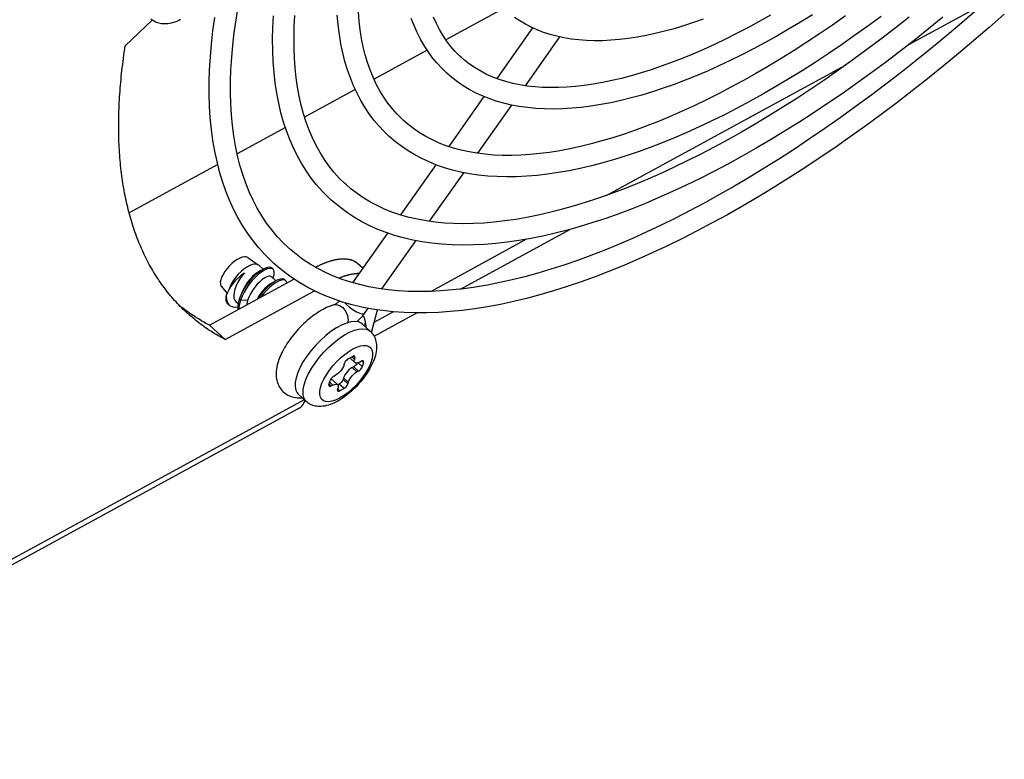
# Model space of a CAD drawing. Extents: x 0 to 594, y 0 to 420.
# Tile 51 of 104: x 543 to 552, y 82 to 88. Entities that reach past the tile are written whole.
import ezdxf

# ---------------------------------------------------------------- set-up
doc = ezdxf.new("R2010")
doc.units = 0
doc.header["$LTSCALE"] = 32.67
doc.layers.get('0').update_dxf_attribs({"linetype": 'CONTINUOUS'})
doc.layers.add('DATUM_AXIS', color=7, linetype='CONTINUOUS')

msp = doc.modelspace()

# ---------------------------------------------------------------- linework, layer by layer
at = {"color": 7, "linetype": 'CONTINUOUS'}
for p, q in [((545.2631, 86.0978), (545.3527, 86.0352)), ((545.3559, 86.0326), (545.3527, 86.0352)), ((545.3935, 85.9984), (545.3559, 86.0326)), ((545.3912, 85.9972), (545.3735, 85.9862)), ((545.4774, 85.9982), (545.4674, 86.0074)), ((545.5007, 85.9008), (545.4613, 85.9367)), ((545.5846, 85.9006), (545.5746, 85.9098)), ((545.0413, 85.8542), (545.0913, 85.7953)), ((545.1066, 85.83), (545.1055, 85.8239)), ((545.4983, 85.8996), (545.4921, 85.896)), ((545.205, 85.7802), (545.1919, 85.7465)), ((545.2224, 85.8152), (545.205, 85.7802)), ((545.0972, 85.7078), (545.1071, 85.6988)), ((545.1824, 85.7065), (545.1668, 85.7207)), ((546.295, 85.4767), (546.228, 85.5377)), ((546.1104, 85.2444), (546.1463, 85.2641)), ((546.1233, 85.2515), (546.125, 85.2487)), ((546.125, 85.2487), (546.1652, 85.2121)), ((546.1651, 85.2537), (546.1615, 85.2399)), ((546.0751, 85.1928), (546.0788, 85.2066)), ((546.1567, 85.178), (546.1423, 85.1701)), ((546.2044, 85.2162), (546.2188, 85.2241)), ((546.2376, 85.2137), (546.2285, 85.1792)), ((545.9885, 85.0985), (546.0029, 85.1063)), ((546.0701, 85.0836), (546.0665, 85.0699)), ((546.1969, 85.1414), (546.1825, 85.1336)), ((545.9478, 85.0262), (545.9569, 85.0606)), ((545.981, 85.0237), (545.9666, 85.0158)), ((545.98, 85.0643), (546.0202, 85.0278)), ((546.0203, 84.9862), (546.0239, 85)), ((546.0349, 85.032), (546.022, 85.025)), ((546.0751, 84.9955), (546.0391, 84.9758)), ((546.1103, 85.0471), (546.1067, 85.0333)), ((545.7565, 84.8851), (545.6895, 84.9461))]:
    msp.add_line(p, q, dxfattribs=at)
at = {"color": 9, "linetype": 'CONTINUOUS'}
for p, q in [((545.2026, 85.7391), (545.1919, 85.7465)), ((545.2623, 85.7343), (545.2026, 85.7391)), ((546.1392, 85.2602), (546.1615, 85.2399)), ((546.1651, 85.2537), (546.1514, 85.2662)), ((546.1423, 85.1701), (546.1825, 85.1336)), ((546.1969, 85.1414), (546.1567, 85.178)), ((546.1934, 85.2112), (546.2285, 85.1792)), ((546.2376, 85.2137), (546.2239, 85.2262)), ((546.3081, 85.2357), (546.3086, 85.2377)), ((546.1103, 85.0471), (546.0701, 85.0836)), ((545.7378, 85.024), (545.7386, 85.0267)), ((545.8773, 85.0042), (545.8768, 85.0022)), ((545.9492, 85.0316), (545.9666, 85.0158)), ((545.981, 85.0237), (545.9537, 85.0485)), ((546.0751, 84.9955), (546.0349, 85.032)), ((546.0665, 85.0699), (546.1067, 85.0333)), ((546.0217, 84.9916), (546.0391, 84.9758))]:
    msp.add_line(p, q, dxfattribs=at)
at = {"color": 7, "linetype": 'CONTINUOUS'}
for points in [[(544.6979, 88.0992), (544.6823, 88.0916), (544.6664, 88.0848), (544.6505, 88.0788), (544.6348, 88.0737), (544.6192, 88.0695), (544.6042, 88.0664), (544.5895, 88.0642), (544.5754, 88.063), (544.5622, 88.0627), (544.5496, 88.0631), (544.5372, 88.0644), (544.5256, 88.0664), (544.5144, 88.069), (544.5038, 88.0723), (544.4935, 88.0762), (544.4837, 88.0807), (544.4743, 88.0858), (544.4653, 88.0916), (544.4569, 88.0978), (544.4488, 88.1047)], [(545.2631, 86.0978), (545.2507, 86.1031), (545.235, 86.104), (545.2165, 86.1004), (545.196, 86.0925), (545.1741, 86.0806), (545.1515, 86.065), (545.1292, 86.0463), (545.1076, 86.0252), (545.0877, 86.0022), (545.0701, 85.9784), (545.0553, 85.9543), (545.0439, 85.9308), (545.0363, 85.9087)], [(545.3527, 86.0352), (545.3392, 86.041), (545.3221, 86.0419), (545.3021, 86.0381), (545.2799, 86.0295), (545.2561, 86.0165), (545.2316, 85.9996), (545.2073, 85.9793), (545.1839, 85.9563), (545.1622, 85.9314), (545.1431, 85.9054), (545.1271, 85.8793), (545.1148, 85.8539), (545.1066, 85.83)], [(545.4774, 85.9982), (545.4646, 86.0047), (545.4484, 86.0053), (545.4286, 86.0005), (545.406, 85.9905), (545.3811, 85.9753), (545.355, 85.9555), (545.3282, 85.9314), (545.3018, 85.9037), (545.2765, 85.873), (545.2533, 85.8403), (545.2328, 85.8064), (545.2157, 85.7724), (545.2026, 85.7391)], [(545.3912, 85.9972), (545.3784, 85.99), (545.372, 85.9866), (545.366, 85.9833), (545.3613, 85.9808)], [(545.4674, 86.0074), (545.4568, 86.0133), (545.4409, 86.0148), (545.4213, 86.0107), (545.3986, 86.0011), (545.3912, 85.9972)], [(545.4753, 85.924), (545.4777, 85.9296), (545.4849, 85.9527), (545.4871, 85.9724), (545.4844, 85.9879), (545.4774, 85.9982)], [(545.0363, 85.9087), (545.0328, 85.8889), (545.0334, 85.872), (545.0382, 85.8586), (545.0413, 85.8542)], [(545.1076, 85.8279), (545.1249, 85.8557), (545.1452, 85.8831), (545.167, 85.9086), (545.1906, 85.9323), (545.2142, 85.9527), (545.2364, 85.9689)], [(545.2364, 85.969), (545.2158, 85.9442), (545.1966, 85.917), (545.1796, 85.8885), (545.1655, 85.8594), (545.1548, 85.8308), (545.1482, 85.8034), (545.1458, 85.7781), (545.1479, 85.7556), (545.1546, 85.7367), (545.1668, 85.7207)], [(545.3613, 85.9808), (545.3471, 85.9722), (545.3264, 85.9567), (545.3049, 85.9372), (545.2835, 85.9141), (545.2629, 85.8882), (545.2441, 85.8603), (545.2278, 85.8313), (545.2169, 85.8077)], [(545.3735, 85.9862), (545.3469, 85.9664), (545.3197, 85.9421), (545.2928, 85.9141), (545.2671, 85.8831), (545.2433, 85.8498), (545.2224, 85.8152)], [(545.4613, 85.9367), (545.453, 85.9408), (545.4404, 85.9407), (545.4245, 85.9357), (545.4062, 85.926), (545.386, 85.9117), (545.3648, 85.8933), (545.3435, 85.8713), (545.3229, 85.8465), (545.3037, 85.8195), (545.2869, 85.7912), (545.2729, 85.7625), (545.2623, 85.7343)], [(545.5846, 85.9006), (545.5803, 85.9038), (545.5665, 85.908), (545.5488, 85.9066), (545.5275, 85.8998), (545.5035, 85.8875), (545.4775, 85.8701), (545.4506, 85.848), (545.4234, 85.8217), (545.3968, 85.792), (545.377, 85.7662)], [(545.5746, 85.9098), (545.5696, 85.9134), (545.5556, 85.9173), (545.5377, 85.9157), (545.5162, 85.9085), (545.4983, 85.8996)], [(545.0826, 85.7732), (545.0933, 85.8002), (545.1076, 85.8279)], [(545.4686, 85.8833), (545.4503, 85.872), (545.4293, 85.8556), (545.4077, 85.8352), (545.3863, 85.8115), (545.366, 85.785), (545.3476, 85.7567), (545.3425, 85.7474)], [(545.4921, 85.896), (545.4661, 85.8783), (545.439, 85.856), (545.4119, 85.8295), (545.3854, 85.7996), (545.3606, 85.7671), (545.3507, 85.7518)], [(545.4983, 85.8996), (545.4905, 85.8952), (545.4823, 85.8907), (545.4747, 85.8866), (545.4686, 85.8833)], [(545.5928, 85.8838), (545.5896, 85.8944), (545.5846, 85.9006)], [(545.0972, 85.7078), (545.0885, 85.7186), (545.0828, 85.7337), (545.0807, 85.752), (545.0826, 85.7732)], [(545.0826, 85.7732), (545.0837, 85.7464), (545.0899, 85.7236), (545.101, 85.7052), (545.1071, 85.6988)], [(545.1919, 85.7465), (545.1833, 85.7141), (545.1795, 85.684), (545.1808, 85.6592)], [(545.2169, 85.8077), (545.2134, 85.7995), (545.2092, 85.7897), (545.205, 85.7802)], [(545.1071, 85.6988), (545.1167, 85.6916), (545.1368, 85.6832), (545.1607, 85.6801), (545.1797, 85.6816)], [(545.2026, 85.7391), (545.1938, 85.7066), (545.1898, 85.6763), (545.1902, 85.6644)], [(545.2623, 85.7343), (545.2556, 85.707), (545.2548, 85.6996)], [(546.0533, 85.5284), (546.0103, 85.505), (545.9662, 85.4757), (545.9219, 85.4412), (545.8784, 85.4022), (545.8367, 85.3597), (545.7978, 85.3146), (545.7624, 85.2678), (545.7314, 85.2205), (545.7054, 85.1734), (545.685, 85.1279), (545.6709, 85.0849)], [(546.228, 85.5377), (546.2195, 85.5443), (546.1954, 85.5551), (546.166, 85.5589), (546.132, 85.5557), (546.0942, 85.5454), (546.0533, 85.5284)], [(546.295, 85.4767), (546.3025, 85.4694), (546.3096, 85.4615), (546.3161, 85.4531), (546.3221, 85.4441), (546.3276, 85.4347), (546.3326, 85.4247), (546.3369, 85.4141), (546.3406, 85.403), (546.3437, 85.3912), (546.346, 85.3788), (546.3476, 85.3656), (546.3484, 85.3518), (546.3483, 85.3371), (546.3473, 85.3218), (546.3453, 85.3058), (546.3423, 85.2895), (546.3383, 85.273)], [(546.3383, 85.273), (546.3335, 85.2564), (546.3279, 85.2399), (546.3215, 85.2233), (546.3144, 85.2068), (546.3067, 85.1906), (546.2985, 85.1745), (546.2897, 85.1586), (546.2804, 85.1429), (546.2707, 85.1274), (546.2605, 85.112), (546.2498, 85.0969), (546.2388, 85.082), (546.2273, 85.0673), (546.2155, 85.0529), (546.2034, 85.0388), (546.1909, 85.0249), (546.1782, 85.0113), (546.1651, 84.9981), (546.1517, 84.9851), (546.1381, 84.9726), (546.1243, 84.9604), (546.1102, 84.9486), (546.0959, 84.9373), (546.0814, 84.9264), (546.0666, 84.916), (546.0517, 84.906), (546.0365, 84.8966), (546.0212, 84.8878), (546.0056, 84.8796), (545.99, 84.8721), (545.9741, 84.8652), (545.9582, 84.8592), (545.9425, 84.8541), (545.9269, 84.85), (545.9119, 84.8468), (545.8972, 84.8447), (545.8831, 84.8434), (545.87, 84.8431), (545.8573, 84.8436), (545.8449, 84.8448), (545.8333, 84.8468), (545.8221, 84.8494), (545.8115, 84.8527), (545.8012, 84.8566), (545.7914, 84.8612), (545.782, 84.8663), (545.773, 84.872), (545.7646, 84.8783), (545.7565, 84.8851)], [(546.1104, 85.2444), (546.1036, 85.2401), (546.0969, 85.2343), (546.0907, 85.2277), (546.0854, 85.2205), (546.0813, 85.2133), (546.0788, 85.2066)], [(546.1635, 85.2658), (546.1623, 85.2667), (546.1581, 85.2677), (546.1527, 85.2668), (546.1463, 85.2641)], [(546.1651, 85.2537), (546.1659, 85.2595), (546.165, 85.2639), (546.1635, 85.2658)], [(546.0751, 85.1928), (546.0704, 85.1797), (546.063, 85.1657), (546.0534, 85.1516), (546.042, 85.138), (546.0294, 85.1255), (546.0162, 85.1148), (546.0029, 85.1063)], [(546.1423, 85.1701), (546.1291, 85.1617), (546.1158, 85.151), (546.1032, 85.1385), (546.0918, 85.1249), (546.0822, 85.1107), (546.0749, 85.0968), (546.0701, 85.0836)], [(546.1858, 85.2092), (546.1858, 85.2091), (546.1817, 85.2019), (546.1764, 85.1948), (546.1702, 85.1881), (546.1635, 85.1824), (546.1567, 85.178)], [(546.1652, 85.2122), (546.1609, 85.2191), (546.1597, 85.2284), (546.1615, 85.2399)], [(546.2044, 85.2162), (546.1919, 85.2106), (546.1809, 85.208), (546.1717, 85.2087), (546.1652, 85.2122)], [(546.1969, 85.1414), (546.2037, 85.1458), (546.2104, 85.1515), (546.2166, 85.1582), (546.2219, 85.1653), (546.226, 85.1725), (546.2285, 85.1792)], [(546.236, 85.2258), (546.2348, 85.2267), (546.2306, 85.2277), (546.2252, 85.2268), (546.2188, 85.2241)], [(546.2376, 85.2137), (546.2384, 85.2195), (546.2375, 85.2239), (546.236, 85.2258)], [(545.6709, 85.0849), (545.6632, 85.0456), (545.6621, 85.0106), (545.6677, 84.9809), (545.6797, 84.957), (545.6895, 84.9461)], [(545.9885, 85.0985), (545.9818, 85.0941), (545.9751, 85.0884), (545.9688, 85.0817), (545.9635, 85.0746), (545.9595, 85.0674), (545.9569, 85.0606)], [(546.1103, 85.0471), (546.115, 85.0602), (546.1224, 85.0742), (546.132, 85.0883), (546.1434, 85.1019), (546.156, 85.1144), (546.1693, 85.1251), (546.1825, 85.1336)], [(545.9478, 85.0262), (545.947, 85.0204), (545.948, 85.016), (545.9494, 85.0141)], [(545.9494, 85.0141), (545.9507, 85.0132), (545.9548, 85.0122), (545.9603, 85.0131), (545.9666, 85.0158)], [(545.98, 85.0643), (545.9735, 85.0678), (545.9644, 85.0684), (545.9594, 85.0673)], [(545.981, 85.0237), (545.9935, 85.0293), (546.0046, 85.0319), (546.0137, 85.0312), (546.0202, 85.0277)], [(546.0202, 85.0277), (546.0246, 85.0208), (546.0258, 85.0115), (546.0239, 85)], [(546.0665, 85.0699), (546.0639, 85.0631), (546.0599, 85.056), (546.0546, 85.0488), (546.0484, 85.0421), (546.0416, 85.0364), (546.0349, 85.032)], [(546.0751, 84.9955), (546.0818, 84.9998), (546.0885, 85.0056), (546.0948, 85.0122), (546.1001, 85.0194), (546.1041, 85.0266), (546.1067, 85.0333)], [(546.0203, 84.9862), (546.0195, 84.9804), (546.0205, 84.976), (546.0219, 84.9741)], [(546.0219, 84.9741), (546.0231, 84.9732), (546.0273, 84.9722), (546.0328, 84.9731), (546.0391, 84.9758)]]:
    msp.add_lwpolyline(points, dxfattribs=at)
at = {"color": 9, "linetype": 'CONTINUOUS'}
for points in [[(545.9904, 85.3815), (546.0346, 85.4158), (546.0786, 85.4448), (546.1215, 85.468), (546.1622, 85.4848), (546.1999, 85.4949), (546.2337, 85.498), (546.2629, 85.494), (546.2868, 85.4831), (546.295, 85.4767)], [(545.8663, 85.2555), (545.9053, 85.3005), (545.947, 85.3428), (545.9904, 85.3815)], [(545.8773, 85.0042), (545.8888, 85.038), (545.9053, 85.0738), (545.9264, 85.1108), (545.9514, 85.1478), (545.9802, 85.1845), (546.0118, 85.2196), (546.0453, 85.2522), (546.0799, 85.2815), (546.1148, 85.3068), (546.1491, 85.3274), (546.1819, 85.343), (546.2126, 85.3531), (546.2403, 85.3575), (546.2645, 85.3562), (546.2845, 85.3491), (546.2998, 85.3364), (546.31, 85.3186), (546.315, 85.2958), (546.3146, 85.2686), (546.3086, 85.2377)], [(545.7386, 85.0267), (545.7531, 85.0695), (545.7736, 85.1149), (545.7997, 85.1617), (545.8308, 85.2089), (545.8663, 85.2555)], [(546.3081, 85.2357), (546.2966, 85.2019), (546.2801, 85.1661), (546.259, 85.1291), (546.234, 85.0921), (546.2052, 85.0554), (546.1737, 85.0203), (546.1401, 84.9877), (546.1055, 84.9584), (546.0706, 84.9331), (546.0364, 84.9125), (546.0035, 84.8969), (545.9728, 84.8868), (545.9451, 84.8824), (545.9209, 84.8837), (545.9009, 84.8908), (545.8856, 84.9035), (545.8754, 84.9213), (545.8704, 84.9441), (545.8709, 84.9713), (545.8768, 85.0022)], [(545.7565, 84.8851), (545.7465, 84.8963), (545.7346, 84.9202), (545.7291, 84.9499), (545.7302, 84.9848), (545.7378, 85.024)]]:
    msp.add_lwpolyline(points, dxfattribs=at)
at = {"layer": 'DATUM_AXIS', "color": 7, "linetype": 'CONTINUOUS'}
for p, q in [((550.8309, 87.8892), (551.4615, 88.2331)), ((547.4188, 88.1938), (546.9328, 87.9288)), ((544.4596, 88.0958), (544.2321, 87.8781)), ((547.6621, 88.0302), (547.3602, 87.6031)), ((547.8898, 87.9539), (547.5994, 87.5429)), ((546.774, 87.8423), (546.3271, 87.5986)), ((548.2878, 86.6206), (550.2983, 87.7167)), ((546.1688, 87.5123), (545.7415, 87.2793)), ((547.2532, 87.4517), (546.956, 87.0311)), ((547.4845, 87.3804), (547.1973, 86.974)), ((545.5807, 87.1916), (545.1746, 86.9703)), ((545.0107, 86.8809), (544.2642, 86.4739)), ((546.848, 86.8783), (546.5493, 86.4557)), ((547.0825, 86.8116), (546.7927, 86.4016)), ((547.0567, 85.8315), (547.9775, 86.3336)), ((546.4408, 86.3021), (546.2056, 85.9694)), ((546.6775, 86.2386), (546.3908, 85.8329)), ((546.8048, 85.812), (547.6083, 86.25)), ((546.2322, 86.0071), (546.189, 86.0465)), ((544.9402, 85.528), (545.6518, 85.916)), ((546.1473, 85.8848), (546.2035, 85.9644)), ((545.0742, 85.4061), (545.8258, 85.8159)), ((545.9905, 85.6983), (545.9893, 85.6978)), ((546.2754, 85.6697), (546.2449, 85.6265)), ((546.3054, 85.4662), (546.3558, 85.6562)), ((546.3279, 85.4342), (546.6883, 85.6307)), ((546.3282, 85.5521), (546.4894, 85.64)), ((544.9402, 85.528), (545.0742, 85.4061)), ((545.6918, 84.8249), (540.2786, 81.8736))]:
    msp.add_line(p, q, dxfattribs=at)
at = {"layer": 'DATUM_AXIS', "color": 9, "linetype": 'CONTINUOUS'}
msp.add_line((545.7398, 84.9003), (540.315, 81.9427), dxfattribs=at)
at = {"layer": 'DATUM_AXIS', "color": 7, "linetype": 'CONTINUOUS'}
for points in [[(545.6038, 86.1808), (545.5621, 86.2206), (545.5124, 86.2732), (545.4656, 86.3288), (545.4218, 86.3873), (545.3809, 86.4487), (545.3431, 86.5128), (545.3082, 86.5797), (545.2763, 86.6492), (545.2473, 86.7214), (545.2213, 86.7961), (545.1983, 86.8734), (545.1782, 86.9533), (545.161, 87.0356), (545.1467, 87.1204), (545.1353, 87.2076), (545.1269, 87.2973), (545.1214, 87.3893), (545.1188, 87.4837), (545.1192, 87.5804), (545.1225, 87.6794), (545.1288, 87.7805), (545.138, 87.8839), (545.1501, 87.9893), (545.1652, 88.0969), (545.1833, 88.2064)], [(551.6351, 88.146), (551.5069, 88.0332), (551.3782, 87.9224), (551.249, 87.8136), (551.1195, 87.7068), (550.9896, 87.6021), (550.8594, 87.4996), (550.7291, 87.3993), (550.5987, 87.3012), (550.4682, 87.2056), (550.3377, 87.1123), (550.2074, 87.0214), (550.0772, 86.933), (549.9472, 86.8471), (549.8176, 86.7639), (549.6883, 86.6832), (549.5594, 86.6053), (549.4311, 86.53), (549.3033, 86.4575), (549.1762, 86.3878), (549.0498, 86.321), (548.9241, 86.257), (548.7993, 86.1959), (548.6754, 86.1378), (548.5525, 86.0827), (548.4306, 86.0306), (548.3098, 85.9816), (548.1902, 85.9356), (548.0718, 85.8928), (547.9547, 85.8531), (547.839, 85.8166), (547.7247, 85.7833), (547.6118, 85.7532), (547.5005, 85.7263), (547.3909, 85.7027), (547.2829, 85.6825), (547.1766, 85.6655), (547.0722, 85.6518), (546.9696, 85.6415), (546.869, 85.6345), (546.7704, 85.6309), (546.6739, 85.6306), (546.5796, 85.6337), (546.4875, 85.6401), (546.3977, 85.6499), (546.3102, 85.663), (546.2252, 85.6794), (546.1426, 85.6991), (546.0626, 85.722), (545.9851, 85.7481), (545.9103, 85.7773), (545.838, 85.8097), (545.7685, 85.8452), (545.7016, 85.8838), (545.6373, 85.9253), (545.5758, 85.9699), (545.5169, 86.0175), (545.4827, 86.0477)], [(551.4048, 88.183), (551.2776, 88.0732), (551.1501, 87.9655), (551.0222, 87.8598), (550.8941, 87.7562), (550.7657, 87.6548), (550.6373, 87.5556), (550.5087, 87.4587), (550.3802, 87.3641), (550.2518, 87.2719), (550.1235, 87.1822), (549.9955, 87.0949), (549.8678, 87.0102), (549.7405, 86.9281), (549.6136, 86.8486), (549.4873, 86.7718), (549.3616, 86.6977), (549.2365, 86.6264), (549.1123, 86.5579), (548.9888, 86.4922), (548.8663, 86.4293), (548.7447, 86.3694), (548.6241, 86.3124), (548.5047, 86.2583), (548.3865, 86.2073), (548.2695, 86.1593), (548.1538, 86.1142), (548.0395, 86.0723), (547.9266, 86.0334), (547.8153, 85.9976), (547.7055, 85.9649), (547.5974, 85.9353), (547.491, 85.9089), (547.3863, 85.8856), (547.2835, 85.8654), (547.1825, 85.8484), (547.0834, 85.8345), (546.9863, 85.8237), (546.8911, 85.8161), (546.798, 85.8116), (546.7071, 85.8103), (546.6182, 85.8122), (546.5315, 85.8171), (546.4469, 85.8252), (546.3646, 85.8365), (546.2845, 85.8509), (546.2066, 85.8685), (546.1311, 85.8892), (546.0579, 85.9132), (545.987, 85.9404), (545.9186, 85.9707), (545.8526, 86.0043), (545.7891, 86.0412), (545.7283, 86.0813), (545.6701, 86.1246), (545.6147, 86.171), (545.6038, 86.1808)], [(546.5765, 87.2494), (546.5657, 87.2594), (546.5225, 87.3025), (546.482, 87.3483), (546.444, 87.3968), (546.4088, 87.4477), (546.3763, 87.5012), (546.3465, 87.5571), (546.3193, 87.6154), (546.2948, 87.676), (546.2729, 87.7389), (546.2537, 87.804), (546.237, 87.8714), (546.223, 87.941), (546.2115, 88.0128), (546.2027, 88.0867), (546.1964, 88.1628)], [(545.4827, 86.0477), (545.4608, 86.0681), (545.4073, 86.1216), (545.3566, 86.1781), (545.3085, 86.2375), (545.2633, 86.2999), (545.2208, 86.3653), (545.1812, 86.4336), (545.1444, 86.5048), (545.1105, 86.579), (545.0796, 86.656), (545.0517, 86.7358), (545.0267, 86.8184), (545.0049, 86.9038), (544.9861, 86.9919), (544.9704, 87.0825), (544.9578, 87.1758), (544.9484, 87.2715), (544.9421, 87.3696), (544.939, 87.47), (544.939, 87.5727), (544.9422, 87.6776), (544.9486, 87.7847), (544.958, 87.8938), (544.9706, 88.0049), (544.9864, 88.1179)], [(545.9673, 86.5801), (545.9396, 86.6062), (545.8901, 86.6566), (545.8433, 86.7098), (545.799, 86.7659), (545.7575, 86.8249), (545.7186, 86.8867), (545.6824, 86.9513), (545.6489, 87.0187), (545.6183, 87.0889), (545.5905, 87.1619), (545.5656, 87.2375), (545.5436, 87.3159), (545.5245, 87.3969), (545.5084, 87.4804), (545.4953, 87.5664), (545.4853, 87.6548), (545.4783, 87.7456), (545.4743, 87.8386), (545.4733, 87.9338), (545.4754, 88.0312), (545.4806, 88.1307)], [(546.0885, 86.7133), (546.0822, 86.719), (546.0347, 86.7657), (545.9899, 86.8152), (545.9479, 86.8675), (545.9087, 86.9225), (545.8724, 86.9801), (545.8389, 87.0404), (545.8082, 87.1032), (545.7803, 87.1684), (545.7552, 87.2361), (545.7329, 87.3062), (545.7134, 87.3787), (545.6966, 87.4536), (545.6825, 87.5308), (545.6712, 87.6103), (545.6626, 87.6921), (545.6568, 87.7761), (545.6538, 87.8624), (545.6535, 87.9509), (545.656, 88.0415), (545.6612, 88.1342)], [(551.1185, 88.1192), (550.9976, 88.0209), (550.8764, 87.9246), (550.7551, 87.8304), (550.6335, 87.7383), (550.512, 87.6486), (550.3904, 87.561), (550.2689, 87.4758), (550.1475, 87.393), (550.0264, 87.3126), (549.9055, 87.2347), (549.785, 87.1593), (549.6649, 87.0864), (549.5452, 87.0162), (549.4261, 86.9486), (549.3076, 86.8836), (549.1898, 86.8215), (549.0727, 86.7621), (548.9564, 86.7054), (548.8411, 86.6517), (548.7266, 86.6008), (548.6131, 86.5528), (548.5007, 86.5078), (548.3895, 86.4657), (548.2794, 86.4266), (548.1705, 86.3906), (548.063, 86.3576), (547.9569, 86.3277), (547.8522, 86.301), (547.749, 86.2773), (547.6474, 86.2568), (547.5474, 86.2395), (547.4491, 86.2254), (547.3526, 86.2145), (547.258, 86.2068), (547.1653, 86.2023), (547.0745, 86.2011), (546.9858, 86.2031), (546.8992, 86.2083), (546.8148, 86.2167), (546.7327, 86.2284), (546.6529, 86.2432), (546.5755, 86.2612), (546.5005, 86.2822), (546.428, 86.3064), (546.358, 86.3336), (546.2905, 86.3638), (546.2256, 86.3969), (546.1632, 86.433), (546.1035, 86.472), (546.0463, 86.5138), (545.9916, 86.5586), (545.9673, 86.5801)], [(546.4553, 87.1163), (546.4131, 87.1568), (546.3687, 87.204), (546.3268, 87.2538), (546.2873, 87.3063), (546.2503, 87.3615), (546.2158, 87.4193), (546.1839, 87.4798), (546.1545, 87.5429), (546.1278, 87.6086), (546.1038, 87.6769), (546.0825, 87.7477), (546.0639, 87.821), (546.0481, 87.8967), (546.0351, 87.9747), (546.025, 88.0551), (546.0177, 88.1377)], [(550.8333, 88.1199), (550.7149, 88.0268), (550.5963, 87.9357), (550.4777, 87.8468), (550.3592, 87.7601), (550.2407, 87.6756), (550.1225, 87.5935), (550.0045, 87.5138), (549.8868, 87.4365), (549.7695, 87.3616), (549.6527, 87.2893), (549.5364, 87.2195), (549.4207, 87.1522), (549.3057, 87.0876), (549.1915, 87.0257), (549.0781, 86.9664), (548.9655, 86.9098), (548.854, 86.8561), (548.7434, 86.8051), (548.634, 86.7569), (548.5257, 86.7115), (548.4186, 86.669), (548.3128, 86.6294), (548.2084, 86.5926), (548.1055, 86.5588), (548.0039, 86.5279), (547.904, 86.4999), (547.8056, 86.4749), (547.7089, 86.4528), (547.6139, 86.4337), (547.5206, 86.4175), (547.4292, 86.4043), (547.3396, 86.3941), (547.2519, 86.3868), (547.1661, 86.3824), (547.0823, 86.3811), (547.0005, 86.3826), (546.9207, 86.3872), (546.843, 86.3947), (546.7674, 86.4051), (546.6938, 86.4186), (546.6224, 86.435), (546.5532, 86.4544), (546.4861, 86.4768), (546.4212, 86.5022), (546.3587, 86.5308), (546.2984, 86.5623), (546.2406, 86.5969), (546.1852, 86.6346), (546.1324, 86.6753), (546.0885, 86.7133)], [(550.5968, 88.1249), (550.4857, 88.0435), (550.3746, 87.9642), (550.2635, 87.887), (550.1526, 87.8121), (550.042, 87.7395), (549.9316, 87.6692), (549.8215, 87.6013), (549.7119, 87.5358), (549.6027, 87.4728), (549.494, 87.4122), (549.386, 87.3542), (549.2786, 87.2988), (549.1719, 87.246), (549.066, 87.1958), (548.961, 87.1483), (548.8568, 87.1035), (548.7536, 87.0614), (548.6515, 87.0222), (548.5504, 86.9857), (548.4505, 86.952), (548.3518, 86.9213), (548.2544, 86.8934), (548.1583, 86.8684), (548.0635, 86.8464), (547.9703, 86.8273), (547.8785, 86.8112), (547.7884, 86.798), (547.6998, 86.7879), (547.6131, 86.7809), (547.5281, 86.7768), (547.4449, 86.7758), (547.3637, 86.7778), (547.2845, 86.7829), (547.2073, 86.7909), (547.1323, 86.802), (547.0595, 86.816), (546.9889, 86.833), (546.9206, 86.8529), (546.8546, 86.8756), (546.7911, 86.9012), (546.7298, 86.9296), (546.671, 86.9607), (546.6146, 86.9946), (546.5606, 87.0311), (546.509, 87.0703), (546.4553, 87.1163)], [(550.2971, 88.1298), (550.1884, 88.0538), (550.08, 87.9801), (549.9718, 87.9086), (549.864, 87.8394), (549.7567, 87.7726), (549.6499, 87.7082), (549.5436, 87.6463), (549.438, 87.5869), (549.3331, 87.5299), (549.229, 87.4755), (549.1258, 87.4237), (549.0234, 87.3745), (548.9221, 87.328), (548.8218, 87.2841), (548.7226, 87.2429), (548.6247, 87.2044), (548.5279, 87.1686), (548.4325, 87.1356), (548.3385, 87.1054), (548.2458, 87.0779), (548.1547, 87.0531), (548.0651, 87.0312), (547.9771, 87.0121), (547.8908, 86.9957), (547.8061, 86.9822), (547.7233, 86.9714), (547.6421, 86.9635), (547.5628, 86.9583), (547.4854, 86.9559), (547.4098, 86.9563), (547.3362, 86.9595), (547.2645, 86.9655), (547.1948, 86.9743), (547.127, 86.9859), (547.0612, 87.0003), (546.9975, 87.0176), (546.9358, 87.0376), (546.8762, 87.0606), (546.8187, 87.0865), (546.7635, 87.1152), (546.7105, 87.1469), (546.6598, 87.1815), (546.6115, 87.219), (546.5765, 87.2494)], [(546.94, 87.6488), (546.8952, 87.6921), (546.8552, 87.7356), (546.8174, 87.7816), (546.782, 87.8301), (546.7488, 87.8811), (546.7181, 87.9346), (546.6897, 87.9905), (546.6638, 88.049), (546.6403, 88.1099)], [(547.0611, 87.7819), (547.0471, 87.7949), (547.0084, 87.8342), (546.9722, 87.8761), (546.9385, 87.9204), (546.9073, 87.967), (546.8787, 88.016), (546.8526, 88.0671), (546.829, 88.1204)], [(550.0188, 88.1395), (549.9186, 88.0775), (549.8188, 88.0178), (549.7194, 87.9604), (549.6205, 87.9053), (549.5222, 87.8527), (549.4245, 87.8024), (549.3274, 87.7546), (549.2311, 87.7093), (549.1356, 87.6665), (549.0409, 87.6262), (548.9471, 87.5886), (548.8543, 87.5536), (548.7625, 87.5212), (548.6718, 87.4914), (548.5823, 87.4644), (548.4939, 87.4401), (548.4068, 87.4186), (548.3211, 87.3998), (548.2367, 87.3838), (548.1538, 87.3707), (548.0724, 87.3604), (547.9926, 87.3529), (547.9144, 87.3483), (547.8379, 87.3465), (547.7633, 87.3476), (547.6905, 87.3516), (547.6197, 87.3584), (547.5508, 87.368), (547.4841, 87.3805), (547.4194, 87.3957), (547.3569, 87.4136), (547.2966, 87.4343), (547.2385, 87.4576), (547.1827, 87.4835), (547.1291, 87.5119), (547.0778, 87.543), (547.0288, 87.5765), (546.982, 87.6125), (546.94, 87.6488)], [(549.665, 88.1366), (549.5693, 88.0826), (549.4743, 88.031), (549.38, 87.9817), (549.2865, 87.9349), (549.194, 87.8905), (549.1023, 87.8486), (549.0117, 87.8091), (548.9221, 87.7722), (548.8336, 87.7379), (548.7464, 87.7061), (548.6604, 87.6768), (548.5757, 87.6502), (548.4924, 87.6261), (548.4105, 87.6046), (548.3301, 87.5857), (548.2512, 87.5695), (548.1739, 87.5558), (548.0982, 87.5448), (548.0242, 87.5363), (547.9518, 87.5305), (547.8812, 87.5272), (547.8124, 87.5266), (547.7453, 87.5285), (547.6801, 87.5331), (547.6167, 87.5402), (547.5551, 87.55), (547.4953, 87.5623), (547.4375, 87.5773), (547.3816, 87.595), (547.3275, 87.6154), (547.2755, 87.6385), (547.2255, 87.6643), (547.1775, 87.6929), (547.1318, 87.7242), (547.0883, 87.7582), (547.0611, 87.7819)], [(549.0996, 88.1038), (549.0167, 88.0743), (548.9347, 88.0473), (548.8538, 88.0229), (548.774, 88.0011), (548.6954, 87.9818), (548.618, 87.9652), (548.5419, 87.9512), (548.4672, 87.9398), (548.3939, 87.9311), (548.3221, 87.9252), (548.2519, 87.9219), (548.1833, 87.9213), (548.1165, 87.9234), (548.0514, 87.9283), (547.9882, 87.9358), (547.927, 87.9459), (547.8677, 87.9586), (547.8104, 87.974), (547.7552, 87.9919), (547.7021, 88.0122), (547.6512, 88.0351), (547.6023, 88.0603), (547.5556, 88.0879), (547.511, 88.1179)], [(544.7533, 85.6298), (544.7456, 85.6368), (544.7329, 85.6487), (544.7204, 85.6607), (544.708, 85.6728), (544.6957, 85.6851), (544.6836, 85.6975), (544.6716, 85.7101), (544.6597, 85.7228), (544.648, 85.7357), (544.6364, 85.7487), (544.625, 85.7619), (544.6137, 85.7752), (544.6025, 85.7887), (544.5915, 85.8023), (544.5806, 85.816), (544.5699, 85.8299), (544.5592, 85.844), (544.5488, 85.8582), (544.5385, 85.8725), (544.5283, 85.887), (544.5182, 85.9016), (544.5083, 85.9163), (544.4986, 85.9312), (544.4889, 85.9463), (544.4795, 85.9615), (544.4701, 85.9768), (544.461, 85.9923), (544.4519, 86.0079), (544.443, 86.0236), (544.4342, 86.0395), (544.4256, 86.0555), (544.4171, 86.0717), (544.4088, 86.088), (544.4006, 86.1044), (544.3926, 86.121), (544.3847, 86.1377), (544.3769, 86.1546), (544.3693, 86.1715), (544.3619, 86.1887), (544.3546, 86.2059), (544.3474, 86.2233), (544.3404, 86.2409), (544.3335, 86.2585), (544.3267, 86.2763), (544.3202, 86.2942), (544.3137, 86.3123), (544.3074, 86.3305), (544.3013, 86.3488), (544.2953, 86.3673), (544.2894, 86.3859), (544.2837, 86.4046), (544.2782, 86.4235), (544.2727, 86.4424), (544.2675, 86.4616), (544.2624, 86.4808), (544.2574, 86.5002), (544.2526, 86.5197), (544.2479, 86.5393), (544.2434, 86.559), (544.239, 86.5789), (544.2348, 86.5989), (544.2307, 86.6191), (544.2267, 86.6393), (544.223, 86.6597), (544.2193, 86.6802), (544.2158, 86.7008), (544.2125, 86.7216), (544.2093, 86.7425), (544.2063, 86.7635), (544.2034, 86.7846), (544.2006, 86.8058), (544.1981, 86.8272), (544.1956, 86.8487), (544.1933, 86.8703), (544.1912, 86.892), (544.1892, 86.9138), (544.1873, 86.9358), (544.1856, 86.9578), (544.1841, 86.98), (544.1827, 87.0023), (544.1814, 87.0248), (544.1803, 87.0473), (544.1794, 87.0699), (544.1786, 87.0927), (544.178, 87.1156), (544.1775, 87.1386), (544.1771, 87.1617), (544.1769, 87.1849), (544.1769, 87.2082), (544.177, 87.2317), (544.1772, 87.2552), (544.1776, 87.2789), (544.1782, 87.3026), (544.1789, 87.3265), (544.1797, 87.3505), (544.1807, 87.3746), (544.1819, 87.3988), (544.1832, 87.4231), (544.1846, 87.4475), (544.1862, 87.472), (544.188, 87.4966), (544.1899, 87.5214), (544.1919, 87.5462), (544.1941, 87.5711), (544.1964, 87.5962), (544.1989, 87.6213), (544.2016, 87.6465), (544.2044, 87.6719), (544.2073, 87.6973), (544.2104, 87.7228), (544.2137, 87.7485), (544.217, 87.7742), (544.2206, 87.8), (544.2243, 87.8259), (544.2281, 87.852), (544.2321, 87.8781)], [(545.8339, 86.0152), (545.8357, 86.0161), (545.8405, 86.0186), (545.8453, 86.0211), (545.8501, 86.0235), (545.8549, 86.0258), (545.8596, 86.0282), (545.8643, 86.0304), (545.8691, 86.0327), (545.8738, 86.0349), (545.8785, 86.037), (545.8831, 86.0391), (545.8878, 86.0412), (545.8925, 86.0432), (545.8971, 86.0452), (545.9017, 86.0471), (545.9063, 86.049), (545.9109, 86.0508), (545.9154, 86.0526), (545.92, 86.0544), (545.9245, 86.0561), (545.929, 86.0577), (545.9335, 86.0594), (545.9379, 86.0609), (545.9424, 86.0624), (545.9468, 86.0639), (545.9512, 86.0653), (545.9555, 86.0667), (545.9599, 86.0681), (545.9642, 86.0694), (545.9685, 86.0706), (545.9728, 86.0718), (545.9771, 86.0729), (545.9813, 86.074), (545.9855, 86.0751), (545.9897, 86.0761), (545.9939, 86.0771), (545.998, 86.078), (546.0022, 86.0789), (546.0063, 86.0797), (546.0103, 86.0804), (546.0144, 86.0812), (546.0184, 86.0819), (546.0224, 86.0825), (546.0263, 86.0831), (546.0302, 86.0836), (546.0341, 86.0841), (546.038, 86.0845), (546.0419, 86.0849), (546.0457, 86.0853), (546.0495, 86.0856), (546.0532, 86.0858), (546.057, 86.086), (546.0607, 86.0862), (546.0643, 86.0863), (546.068, 86.0863), (546.0716, 86.0863), (546.0751, 86.0863), (546.0787, 86.0862), (546.0822, 86.0861), (546.0857, 86.0859), (546.0891, 86.0857), (546.0925, 86.0854), (546.0959, 86.0851), (546.0993, 86.0847), (546.1026, 86.0843), (546.1059, 86.0838), (546.1091, 86.0833), (546.1123, 86.0827), (546.1155, 86.0821), (546.1187, 86.0814), (546.1218, 86.0807), (546.1248, 86.08), (546.1279, 86.0792), (546.1309, 86.0783), (546.1339, 86.0774), (546.1368, 86.0765), (546.1397, 86.0755), (546.1425, 86.0745), (546.1454, 86.0734), (546.1481, 86.0722), (546.1509, 86.0711), (546.1536, 86.0698), (546.1563, 86.0686), (546.1589, 86.0673), (546.1615, 86.0659), (546.1641, 86.0645), (546.1666, 86.063), (546.169, 86.0615), (546.1715, 86.06), (546.1739, 86.0584), (546.1762, 86.0567), (546.1786, 86.055), (546.1809, 86.0533), (546.1831, 86.0515), (546.1853, 86.0497), (546.1875, 86.0479), (546.189, 86.0465)], [(546.0313, 85.9234), (546.0349, 85.9249), (546.0394, 85.9268), (546.044, 85.9286), (546.0485, 85.9304), (546.053, 85.9321), (546.0575, 85.9338), (546.0619, 85.9355), (546.0664, 85.9371), (546.0708, 85.9386), (546.0752, 85.9401), (546.0796, 85.9416), (546.0839, 85.943), (546.0883, 85.9444), (546.0926, 85.9458), (546.0969, 85.9471), (546.1012, 85.9483), (546.1054, 85.9495), (546.1097, 85.9506), (546.1139, 85.9518), (546.1181, 85.9528), (546.1222, 85.9538), (546.1263, 85.9548), (546.1305, 85.9557), (546.1345, 85.9566), (546.1386, 85.9574), (546.1426, 85.9582), (546.1467, 85.959), (546.1506, 85.9596), (546.1546, 85.9603), (546.1585, 85.9609), (546.1624, 85.9614), (546.1663, 85.9619), (546.1702, 85.9624), (546.174, 85.9628), (546.1778, 85.9632), (546.1815, 85.9635), (546.1853, 85.9638), (546.189, 85.964), (546.1927, 85.9642), (546.1963, 85.9643), (546.1999, 85.9644), (546.2035, 85.9644)], [(546.2056, 85.9694), (546.2051, 85.9687), (546.2042, 85.9667), (546.2035, 85.9644)], [(544.9402, 85.528), (544.9245, 85.5364), (544.9089, 85.5449), (544.8934, 85.5536), (544.8781, 85.5624), (544.8629, 85.5713), (544.8478, 85.5804), (544.8328, 85.5897), (544.818, 85.5991), (544.8033, 85.6087), (544.7888, 85.6185), (544.7744, 85.6283), (544.7601, 85.6384), (544.7459, 85.6486), (544.7319, 85.6589), (544.718, 85.6694), (544.7042, 85.68), (544.6906, 85.6908), (544.6882, 85.6928)], [(545.9333, 85.6779), (545.9268, 85.675), (545.9125, 85.6683), (545.8981, 85.6608), (545.8834, 85.6527), (545.8687, 85.6438), (545.8537, 85.6344), (545.8387, 85.6243), (545.8237, 85.6137), (545.8086, 85.6025), (545.7936, 85.5907), (545.7786, 85.5784), (545.7638, 85.5657), (545.749, 85.5525), (545.7344, 85.5388), (545.72, 85.5248), (545.7058, 85.5104), (545.6919, 85.4956), (545.6783, 85.4806), (545.665, 85.4653), (545.6521, 85.4498), (545.6395, 85.4341), (545.6274, 85.4183), (545.6157, 85.4023), (545.6045, 85.3863), (545.5938, 85.3702), (545.5836, 85.3542), (545.574, 85.3382), (545.5649, 85.3222), (545.5564, 85.3063), (545.5485, 85.2907), (545.5413, 85.2751), (545.5347, 85.2598), (545.5288, 85.2448), (545.5235, 85.2301), (545.5222, 85.2263)], [(545.9894, 85.6978), (545.9712, 85.6924), (545.953, 85.686), (545.9333, 85.6779)], [(546.0355, 85.7311), (546.0324, 85.728), (546.0281, 85.7239), (546.0237, 85.72), (546.0193, 85.7163), (546.0148, 85.7128), (546.0104, 85.7096), (546.0059, 85.7066), (546.0015, 85.7039), (545.9972, 85.7015), (545.9929, 85.6994), (545.9905, 85.6983)], [(545.0742, 85.4061), (545.0584, 85.4145), (545.0428, 85.423), (545.0274, 85.4316), (545.012, 85.4404), (544.9968, 85.4494), (544.9818, 85.4585), (544.9668, 85.4678), (544.952, 85.4772), (544.9373, 85.4868), (544.9227, 85.4965), (544.9083, 85.5064), (544.894, 85.5165), (544.8799, 85.5266), (544.8658, 85.537), (544.8519, 85.5475), (544.8382, 85.5581), (544.8246, 85.5689), (544.8111, 85.5799), (544.7977, 85.5909), (544.7845, 85.6022), (544.7714, 85.6136), (544.7584, 85.6251), (544.7533, 85.6298)], [(546.2449, 85.6265), (546.2371, 85.6159), (546.229, 85.6055), (546.2207, 85.5953), (546.2121, 85.5854), (546.2032, 85.5758), (546.1941, 85.5664), (546.1847, 85.5573), (546.1839, 85.5566)], [(546.2498, 85.578), (546.2486, 85.5815), (546.2461, 85.5878), (546.243, 85.5938), (546.2395, 85.5997), (546.2356, 85.6052), (546.2321, 85.6094)], [(546.2486, 85.519), (546.2493, 85.5209), (546.2512, 85.5276), (546.2527, 85.5344), (546.2536, 85.5413), (546.254, 85.5482), (546.254, 85.555), (546.2534, 85.5618), (546.2523, 85.5685), (546.2507, 85.5751), (546.2498, 85.578)], [(546.2603, 85.5083), (546.2599, 85.5229), (546.2586, 85.5376), (546.2564, 85.5517), (546.2535, 85.5652), (546.2498, 85.578)], [(545.5222, 85.2263), (545.5177, 85.2115), (545.5128, 85.193), (545.5088, 85.1745), (545.5059, 85.1567), (545.504, 85.1394), (545.5032, 85.1225), (545.5033, 85.1065), (545.5044, 85.0913), (545.5063, 85.0767), (545.509, 85.0631), (545.5124, 85.05), (545.5165, 85.0376), (545.5213, 85.0259), (545.5267, 85.0146), (545.5328, 85.0039), (545.5394, 84.9938), (545.5467, 84.9842), (545.5546, 84.9751), (545.563, 84.9666), (545.572, 84.9586), (545.5816, 84.9513), (545.5918, 84.9445), (545.6026, 84.9383), (545.6139, 84.9328), (545.6256, 84.9281), (545.6381, 84.924), (545.6511, 84.9206), (545.6647, 84.9181), (545.6789, 84.9164), (545.6942, 84.9156), (545.7101, 84.9158), (545.7217, 84.9167)], [(545.6918, 84.8249), (545.6935, 84.8259), (545.6952, 84.8268), (545.6968, 84.8279), (545.6985, 84.8289), (545.7001, 84.83), (545.7017, 84.8311), (545.7032, 84.8323), (545.7048, 84.8334), (545.7063, 84.8347), (545.7079, 84.8359), (545.7094, 84.8372), (545.7108, 84.8385), (545.7123, 84.8398), (545.7137, 84.8412), (545.7152, 84.8426), (545.7165, 84.8441), (545.7179, 84.8455), (545.7193, 84.847), (545.7206, 84.8486), (545.7219, 84.8501), (545.7232, 84.8517), (545.7244, 84.8533), (545.7257, 84.855), (545.7269, 84.8567), (545.7281, 84.8584), (545.7293, 84.8601), (545.7304, 84.8619), (545.7315, 84.8637), (545.7326, 84.8655), (545.7337, 84.8674), (545.7348, 84.8692), (545.7358, 84.8712), (545.7368, 84.8731), (545.7378, 84.8751), (545.7387, 84.8771), (545.7397, 84.8791), (545.7406, 84.8811), (545.7415, 84.8832), (545.7423, 84.8853), (545.7432, 84.8874), (545.744, 84.8896), (545.7448, 84.8917), (545.7455, 84.894), (545.7458, 84.8948)]]:
    msp.add_lwpolyline(points, dxfattribs=at)
at = {"layer": 'DATUM_AXIS', "color": 9, "linetype": 'CONTINUOUS'}
for points in [[(545.9894, 85.6978), (546.0084, 85.7001), (546.0371, 85.6935), (546.0639, 85.6758)], [(546.0639, 85.6758), (546.0876, 85.6464), (546.103, 85.6099), (546.1084, 85.5706), (546.1051, 85.5484)], [(546.0773, 85.7178), (546.0778, 85.7172), (546.0946, 85.7005)], [(546.0946, 85.7005), (546.1212, 85.6785), (546.1507, 85.6579), (546.1802, 85.6407), (546.2068, 85.6286), (546.228, 85.6228)], [(546.228, 85.6228), (546.2416, 85.6238), (546.2449, 85.6265)]]:
    msp.add_lwpolyline(points, dxfattribs=at)

doc.saveas('drawing.dxf')
